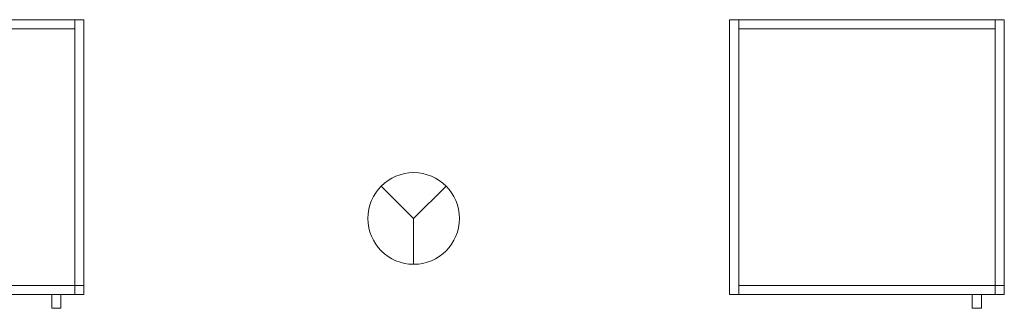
# Model space of a CAD drawing. Header units: metres. Extents: x 397.7 to 427.5, y 12.7 to 28.4.
# Tile 15 of 129: x 404.3 to 406.5, y 21.6 to 22.2. Entities that reach past the tile are written whole.
import ezdxf

# ---------------------------------------------------------------- set-up
doc = ezdxf.new("R2010")
doc.units = ezdxf.units.M
for name, color, linetype, lineweight in [('02_MOBILIARIO', 7, 'Continuous', 18), ('A-DETL-____-MBND', 7, 'Continuous', 18), ('A-DETL-GENF-OTLN', 7, 'Continuous', 18), ('Mobiliario', 7, 'Continuous', 18)]:
    doc.layers.add(name, color=color, linetype=linetype, lineweight=lineweight)

# ---------------------------------------------------------------- blocks, each defined once
blk = doc.blocks.new('Family - Armai 60x60x60_P4-153842-07_PCI_P4')
at = {"layer": '02_MOBILIARIO', "color": 253, "true_color": 0xaaaaaa}
for p, q in [((0, 0.03), (0, 0.63)), ((0, 0.63), (0.02, 0.63)), ((0, 0.03), (0, 0.63)), ((0, 0.63), (0, 0.03)), ((0, 0.63), (0.6, 0.63)), ((0.6, 0.63), (0, 0.63)), ((0.02, 0.63), (0.02, 0.03)), ((0.02, 0.63), (0.02, 0.61)), ((0.02, 0.63), (0.58, 0.63)), ((0.58, 0.03), (0.58, 0.63)), ((0.58, 0.63), (0.6, 0.63)), ((0.58, 0.63), (0.58, 0.61)), ((0.6, 0.63), (0.6, 0.03)), ((0.6, 0.63), (0.6, 0.03)), ((0.6, 0.03), (0.6, 0.63)), ((0.58, 0.61), (0.02, 0.61)), ((0.02, 0.05), (0.02, 0.03)), ((0.02, 0.05), (0.58, 0.05)), ((0.58, 0.05), (0.58, 0.03)), ((0.58, 0.03), (0.58, 0.05)), ((0.58, 0.05), (0.6, 0.05)), ((0.6, 0.03), (0.6, 0.05)), ((0, 0.03), (0.02, 0.03)), ((0.6, 0.03), (0, 0.03)), ((0, 0.03), (0.6, 0.03)), ((0.58, 0.03), (0.02, 0.03)), ((0.58, 0.03), (0.6, 0.03)), ((0.6, 0.03), (0.58, 0.03))]:
    blk.add_line(p, q, dxfattribs=at)
at = {"layer": 'Mobiliario', "color": 253, "true_color": 0xaaaaaa}
for p, q in [((0.02, 0.63), (0, 0.63)), ((0, 0.63), (0, 0.03)), ((0.02, 0.03), (0.02, 0.63)), ((0.02, 0.63), (0.02, 0.61)), ((0.58, 0.63), (0.02, 0.63)), ((0.6, 0.63), (0.58, 0.63)), ((0.58, 0.63), (0.58, 0.03)), ((0.58, 0.61), (0.58, 0.63)), ((0.6, 0.03), (0.6, 0.63)), ((0.02, 0.61), (0.58, 0.61)), ((0.02, 0.05), (0.02, 0.03)), ((0.58, 0.05), (0.02, 0.05)), ((0.58, 0.03), (0.58, 0.05)), ((0.6, 0.05), (0.58, 0.05)), ((0.58, 0.05), (0.58, 0.03)), ((0.6, 0.03), (0.6, 0.05)), ((0, 0.03), (0.02, 0.03)), ((0.02, 0.03), (0.58, 0.03)), ((0.58, 0.03), (0.6, 0.03)), ((0.58, 0.03), (0.6, 0.03))]:
    blk.add_line(p, q, dxfattribs=at)
blk = doc.blocks.new('Family - Armai 60x60x60_P4-153973-07_PCI_P4')
at = {"layer": 'A-DETL-____-MBND', "color": 253, "true_color": 0xaaaaaa}
for p, q in [((0, 0.03), (0, 0.63)), ((0, 0.63), (0, 0.03)), ((0, 0.63), (0.6, 0.63)), ((0.6, 0.63), (0, 0.63)), ((0, 0.03), (0, 0.63)), ((0, 0.63), (0, 0.03)), ((0, 0.63), (0.6, 0.63)), ((0.6, 0.63), (0, 0.63)), ((0, 0.03), (0, 0.63)), ((0, 0.63), (0.02, 0.63)), ((0, 0.63), (0.02, 0.63)), ((0, 0.63), (0, 0.03)), ((0.02, 0.63), (0.02, 0.03)), ((0.02, 0.03), (0.02, 0.63)), ((0.02, 0.61), (0.02, 0.63)), ((0.02, 0.63), (0.02, 0.61)), ((0.02, 0.63), (0.58, 0.63)), ((0.58, 0.63), (0.02, 0.63)), ((0.58, 0.63), (0.58, 0.61)), ((0.58, 0.63), (0.58, 0.61)), ((0.58, 0.03), (0.58, 0.63)), ((0.58, 0.63), (0.6, 0.63)), ((0.58, 0.63), (0.6, 0.63)), ((0.58, 0.63), (0.58, 0.03)), ((0.6, 0.63), (0.6, 0.03)), ((0.6, 0.03), (0.6, 0.63)), ((0.6, 0.63), (0.6, 0.03)), ((0.6, 0.03), (0.6, 0.63)), ((0.6, 0.63), (0.6, 0.03)), ((0.6, 0.03), (0.6, 0.63)), ((0.58, 0.61), (0.02, 0.61)), ((0.02, 0.61), (0.58, 0.61)), ((0.02, 0.03), (0.02, 0.05)), ((0.02, 0.05), (0.02, 0.03)), ((0.02, 0.05), (0.58, 0.05)), ((0.58, 0.05), (0.02, 0.05)), ((0.58, 0.05), (0.58, 0.03)), ((0.58, 0.05), (0.58, 0.03)), ((0.58, 0.03), (0.58, 0.05)), ((0.58, 0.05), (0.6, 0.05)), ((0.58, 0.03), (0.58, 0.05)), ((0.6, 0.05), (0.58, 0.05)), ((0.6, 0.05), (0.6, 0.03)), ((0.6, 0.03), (0.6, 0.05)), ((0.6, 0.03), (0, 0.03)), ((0, 0.03), (0.6, 0.03)), ((0.6, 0.03), (0, 0.03)), ((0, 0.03), (0.6, 0.03)), ((0.02, 0.03), (0, 0.03)), ((0, 0.03), (0.02, 0.03)), ((0.58, 0.03), (0.02, 0.03)), ((0.02, 0.03), (0.58, 0.03)), ((0.53, 0), (0.53, 0.03)), ((0.53, 0.03), (0.53, 0)), ((0.53, 0.03), (0.55, 0.03)), ((0.55, 0.03), (0.53, 0.03)), ((0.55, 0.03), (0.55, 0)), ((0.55, 0.03), (0.55, 0)), ((0.6, 0.03), (0.58, 0.03)), ((0.58, 0.03), (0.6, 0.03)), ((0.6, 0.03), (0.58, 0.03)), ((0.58, 0.03), (0.6, 0.03)), ((0.55, 0), (0.53, 0)), ((0.53, 0), (0.55, 0))]:
    blk.add_line(p, q, dxfattribs=at)
blk = doc.blocks.new('Family - Armai 60x60x60_P4-154358-07_PCI_P4')
at = {"layer": 'A-DETL-____-MBND', "color": 253, "true_color": 0xaaaaaa}
for p, q in [((0, 0.03), (0, 0.63)), ((0, 0.63), (0.02, 0.63)), ((0, 0.63), (0.02, 0.63)), ((0, 0.63), (0, 0.03)), ((0, 0.03), (0, 0.63)), ((0, 0.63), (0, 0.03)), ((0, 0.63), (0.6, 0.63)), ((0.6, 0.63), (0, 0.63)), ((0, 0.03), (0, 0.63)), ((0, 0.63), (0, 0.03)), ((0, 0.63), (0.6, 0.63)), ((0.6, 0.63), (0, 0.63)), ((0.02, 0.63), (0.02, 0.03)), ((0.02, 0.03), (0.02, 0.63)), ((0.02, 0.61), (0.02, 0.63)), ((0.02, 0.63), (0.02, 0.61)), ((0.02, 0.63), (0.58, 0.63)), ((0.58, 0.63), (0.02, 0.63)), ((0.58, 0.63), (0.58, 0.61)), ((0.58, 0.63), (0.58, 0.61)), ((0.58, 0.03), (0.58, 0.63)), ((0.58, 0.63), (0.6, 0.63)), ((0.58, 0.63), (0.6, 0.63)), ((0.58, 0.63), (0.58, 0.03)), ((0.6, 0.63), (0.6, 0.03)), ((0.6, 0.03), (0.6, 0.63)), ((0.6, 0.63), (0.6, 0.03)), ((0.6, 0.03), (0.6, 0.63)), ((0.6, 0.63), (0.6, 0.03)), ((0.6, 0.03), (0.6, 0.63)), ((0.58, 0.61), (0.02, 0.61)), ((0.02, 0.61), (0.58, 0.61)), ((0.02, 0.03), (0.02, 0.05)), ((0.02, 0.05), (0.02, 0.03)), ((0.02, 0.05), (0.58, 0.05)), ((0.58, 0.05), (0.02, 0.05)), ((0.58, 0.05), (0.58, 0.03)), ((0.58, 0.05), (0.58, 0.03)), ((0.58, 0.03), (0.58, 0.05)), ((0.58, 0.05), (0.6, 0.05)), ((0.58, 0.03), (0.58, 0.05)), ((0.6, 0.05), (0.58, 0.05)), ((0.6, 0.05), (0.6, 0.03)), ((0.6, 0.03), (0.6, 0.05)), ((0.02, 0.03), (0, 0.03)), ((0, 0.03), (0.02, 0.03)), ((0.6, 0.03), (0, 0.03)), ((0, 0.03), (0.6, 0.03)), ((0.6, 0.03), (0, 0.03)), ((0, 0.03), (0.6, 0.03)), ((0.58, 0.03), (0.02, 0.03)), ((0.02, 0.03), (0.58, 0.03)), ((0.53, 0), (0.53, 0.03)), ((0.53, 0.03), (0.53, 0)), ((0.53, 0.03), (0.55, 0.03)), ((0.55, 0.03), (0.53, 0.03)), ((0.55, 0.03), (0.55, 0)), ((0.55, 0.03), (0.55, 0)), ((0.6, 0.03), (0.58, 0.03)), ((0.58, 0.03), (0.6, 0.03)), ((0.6, 0.03), (0.58, 0.03)), ((0.58, 0.03), (0.6, 0.03)), ((0.55, 0), (0.53, 0)), ((0.53, 0), (0.55, 0))]:
    blk.add_line(p, q, dxfattribs=at)
blk = doc.blocks.new('Family - Armai 60x60x60_P4-154382-07_PCI_P4')
at = {"layer": '02_MOBILIARIO', "color": 253, "true_color": 0xaaaaaa}
for p, q in [((0, 0.03), (0, 0.63)), ((0, 0.63), (0.02, 0.63)), ((0, 0.03), (0, 0.63)), ((0, 0.63), (0, 0.03)), ((0, 0.63), (0.6, 0.63)), ((0.6, 0.63), (0, 0.63)), ((0.02, 0.63), (0.02, 0.61)), ((0.02, 0.63), (0.58, 0.63)), ((0.02, 0.63), (0.02, 0.03)), ((0.58, 0.63), (0.58, 0.61)), ((0.58, 0.03), (0.58, 0.63)), ((0.58, 0.63), (0.6, 0.63)), ((0.6, 0.63), (0.6, 0.03)), ((0.6, 0.03), (0.6, 0.63)), ((0.6, 0.63), (0.6, 0.03)), ((0.58, 0.61), (0.02, 0.61)), ((0.02, 0.05), (0.02, 0.03)), ((0.02, 0.05), (0.58, 0.05)), ((0.58, 0.03), (0.58, 0.05)), ((0.58, 0.05), (0.6, 0.05)), ((0.58, 0.05), (0.58, 0.03)), ((0.6, 0.03), (0.6, 0.05)), ((0, 0.03), (0.02, 0.03)), ((0.6, 0.03), (0, 0.03)), ((0, 0.03), (0.6, 0.03)), ((0.58, 0.03), (0.02, 0.03)), ((0.6, 0.03), (0.58, 0.03)), ((0.58, 0.03), (0.6, 0.03))]:
    blk.add_line(p, q, dxfattribs=at)
at = {"layer": 'Mobiliario', "color": 253, "true_color": 0xaaaaaa}
for p, q in [((0.02, 0.63), (0, 0.63)), ((0, 0.63), (0, 0.03)), ((0.02, 0.63), (0.02, 0.61)), ((0.58, 0.63), (0.02, 0.63)), ((0.02, 0.03), (0.02, 0.63)), ((0.58, 0.61), (0.58, 0.63)), ((0.6, 0.63), (0.58, 0.63)), ((0.58, 0.63), (0.58, 0.03)), ((0.6, 0.03), (0.6, 0.63)), ((0.02, 0.61), (0.58, 0.61)), ((0.02, 0.05), (0.02, 0.03)), ((0.58, 0.05), (0.02, 0.05)), ((0.6, 0.05), (0.58, 0.05)), ((0.58, 0.05), (0.58, 0.03)), ((0.58, 0.03), (0.58, 0.05)), ((0.6, 0.03), (0.6, 0.05)), ((0, 0.03), (0.02, 0.03)), ((0.02, 0.03), (0.58, 0.03)), ((0.58, 0.03), (0.6, 0.03)), ((0.58, 0.03), (0.6, 0.03))]:
    blk.add_line(p, q, dxfattribs=at)
blk = doc.blocks.new('Family - Armai 60x60x60_P4-154436-07_PCI_P4')
at = {"layer": 'A-DETL-____-MBND', "color": 253, "true_color": 0xaaaaaa}
for p, q in [((0, 0.03), (0, 0.63)), ((0, 0.63), (0.02, 0.63)), ((0, 0.63), (0.02, 0.63)), ((0, 0.63), (0, 0.03)), ((0, 0.03), (0, 0.63)), ((0, 0.63), (0, 0.03)), ((0, 0.63), (0.6, 0.63)), ((0.6, 0.63), (0, 0.63)), ((0, 0.03), (0, 0.63)), ((0, 0.63), (0, 0.03)), ((0, 0.63), (0.6, 0.63)), ((0.6, 0.63), (0, 0.63)), ((0.02, 0.61), (0.02, 0.63)), ((0.02, 0.63), (0.02, 0.61)), ((0.02, 0.63), (0.58, 0.63)), ((0.58, 0.63), (0.02, 0.63)), ((0.02, 0.63), (0.02, 0.03)), ((0.02, 0.03), (0.02, 0.63)), ((0.58, 0.63), (0.58, 0.61)), ((0.58, 0.63), (0.58, 0.61)), ((0.58, 0.03), (0.58, 0.63)), ((0.58, 0.63), (0.6, 0.63)), ((0.58, 0.63), (0.6, 0.63)), ((0.58, 0.63), (0.58, 0.03)), ((0.6, 0.63), (0.6, 0.03)), ((0.6, 0.03), (0.6, 0.63)), ((0.6, 0.63), (0.6, 0.03)), ((0.6, 0.03), (0.6, 0.63)), ((0.6, 0.63), (0.6, 0.03)), ((0.6, 0.03), (0.6, 0.63)), ((0.58, 0.61), (0.02, 0.61)), ((0.02, 0.61), (0.58, 0.61)), ((0.02, 0.03), (0.02, 0.05)), ((0.02, 0.05), (0.02, 0.03)), ((0.02, 0.05), (0.58, 0.05)), ((0.58, 0.05), (0.02, 0.05)), ((0.58, 0.03), (0.58, 0.05)), ((0.58, 0.05), (0.6, 0.05)), ((0.58, 0.03), (0.58, 0.05)), ((0.6, 0.05), (0.58, 0.05)), ((0.58, 0.05), (0.58, 0.03)), ((0.58, 0.05), (0.58, 0.03)), ((0.6, 0.05), (0.6, 0.03)), ((0.6, 0.03), (0.6, 0.05)), ((0.02, 0.03), (0, 0.03)), ((0, 0.03), (0.02, 0.03)), ((0.6, 0.03), (0, 0.03)), ((0, 0.03), (0.6, 0.03)), ((0.6, 0.03), (0, 0.03)), ((0, 0.03), (0.6, 0.03)), ((0.58, 0.03), (0.02, 0.03)), ((0.02, 0.03), (0.58, 0.03)), ((0.53, 0), (0.53, 0.03)), ((0.53, 0.03), (0.53, 0)), ((0.53, 0.03), (0.55, 0.03)), ((0.55, 0.03), (0.53, 0.03)), ((0.55, 0.03), (0.55, 0)), ((0.55, 0.03), (0.55, 0)), ((0.6, 0.03), (0.58, 0.03)), ((0.58, 0.03), (0.6, 0.03)), ((0.6, 0.03), (0.58, 0.03)), ((0.58, 0.03), (0.6, 0.03)), ((0.55, 0), (0.53, 0)), ((0.53, 0), (0.55, 0))]:
    blk.add_line(p, q, dxfattribs=at)
blk = doc.blocks.new('Family - Armai 60x60x60_P4-154519-07_PCI_P4')
at = {"layer": 'A-DETL-____-MBND', "color": 253, "true_color": 0xaaaaaa}
for p, q in [((0, 0.03), (0, 0.63)), ((0, 0.63), (0, 0.03)), ((0, 0.63), (0.6, 0.63)), ((0.6, 0.63), (0, 0.63)), ((0, 0.03), (0, 0.63)), ((0, 0.63), (0, 0.03)), ((0, 0.63), (0.6, 0.63)), ((0.6, 0.63), (0, 0.63)), ((0, 0.03), (0, 0.63)), ((0, 0.63), (0.02, 0.63)), ((0, 0.63), (0.02, 0.63)), ((0, 0.63), (0, 0.03)), ((0.02, 0.63), (0.02, 0.03)), ((0.02, 0.03), (0.02, 0.63)), ((0.02, 0.61), (0.02, 0.63)), ((0.02, 0.63), (0.02, 0.61)), ((0.02, 0.63), (0.58, 0.63)), ((0.58, 0.63), (0.02, 0.63)), ((0.58, 0.63), (0.58, 0.61)), ((0.58, 0.63), (0.58, 0.61)), ((0.58, 0.03), (0.58, 0.63)), ((0.58, 0.63), (0.6, 0.63)), ((0.58, 0.63), (0.6, 0.63)), ((0.58, 0.63), (0.58, 0.03)), ((0.6, 0.63), (0.6, 0.03)), ((0.6, 0.03), (0.6, 0.63)), ((0.6, 0.63), (0.6, 0.03)), ((0.6, 0.03), (0.6, 0.63)), ((0.6, 0.63), (0.6, 0.03)), ((0.6, 0.03), (0.6, 0.63)), ((0.58, 0.61), (0.02, 0.61)), ((0.02, 0.61), (0.58, 0.61)), ((0.02, 0.03), (0.02, 0.05)), ((0.02, 0.05), (0.02, 0.03)), ((0.02, 0.05), (0.58, 0.05)), ((0.58, 0.05), (0.02, 0.05)), ((0.58, 0.03), (0.58, 0.05)), ((0.58, 0.05), (0.6, 0.05)), ((0.58, 0.03), (0.58, 0.05)), ((0.6, 0.05), (0.58, 0.05)), ((0.58, 0.05), (0.58, 0.03)), ((0.58, 0.05), (0.58, 0.03)), ((0.6, 0.05), (0.6, 0.03)), ((0.6, 0.03), (0.6, 0.05)), ((0.6, 0.03), (0, 0.03)), ((0, 0.03), (0.6, 0.03)), ((0.6, 0.03), (0, 0.03)), ((0, 0.03), (0.6, 0.03)), ((0.02, 0.03), (0, 0.03)), ((0, 0.03), (0.02, 0.03)), ((0.58, 0.03), (0.02, 0.03)), ((0.02, 0.03), (0.58, 0.03)), ((0.53, 0), (0.53, 0.03)), ((0.53, 0.03), (0.53, 0)), ((0.53, 0.03), (0.55, 0.03)), ((0.55, 0.03), (0.53, 0.03)), ((0.55, 0.03), (0.55, 0)), ((0.55, 0.03), (0.55, 0)), ((0.6, 0.03), (0.58, 0.03)), ((0.58, 0.03), (0.6, 0.03)), ((0.6, 0.03), (0.58, 0.03)), ((0.58, 0.03), (0.6, 0.03)), ((0.55, 0), (0.53, 0)), ((0.53, 0), (0.55, 0))]:
    blk.add_line(p, q, dxfattribs=at)
blk = doc.blocks.new('LONDR55-XX_ZZ-ARQ-CAA-M3D-Londres55_ifc-1-07_PCI_P4')
at = {"layer": '02_MOBILIARIO', "color": 253, "lineweight": 18, "true_color": 0xaaaaaa}
for name, p in [('Family - Armai 60x60x60_P4-153973-07_PCI_P4', (403.8521, 21.5873)), ('Family - Armai 60x60x60_P4-154358-07_PCI_P4', (403.8521, 21.5873)), ('Family - Armai 60x60x60_P4-154382-07_PCI_P4', (403.8521, 21.5873)), ('Family - Armai 60x60x60_P4-153842-07_PCI_P4', (405.8621, 21.5873)), ('Family - Armai 60x60x60_P4-154436-07_PCI_P4', (405.8621, 21.5873)), ('Family - Armai 60x60x60_P4-154519-07_PCI_P4', (405.8621, 21.5873))]:
    blk.add_blockref(name, p, dxfattribs=at)
blk = doc.blocks.new('ZYR_12_01_08 Detectors - 01 Detector Òptic-539619-07_PCI_P4')
at = {"layer": 'A-DETL-GENF-OTLN', "color": 1, "true_color": 0xff0000}
for q in [(-0.0707, 0.0707), (0.0707, 0.0707), (0, -0.1)]:
    blk.add_line((0, 0), q, dxfattribs=at)
blk.add_circle((0, 0), 0.1, dxfattribs=at)

msp = doc.modelspace()

# ---------------------------------------------------------------- block references
at = {"lineweight": 5}
msp.add_blockref('LONDR55-XX_ZZ-ARQ-CAA-M3D-Londres55_ifc-1-07_PCI_P4', (0, 0), dxfattribs=at)
at = {"layer": 'A-DETL-GENF-OTLN', "color": 1, "true_color": 0xff0000}
msp.add_blockref('ZYR_12_01_08 Detectors - 01 Detector Òptic-539619-07_PCI_P4', (405.1723, 21.7834), dxfattribs=at)

doc.saveas('drawing.dxf')
